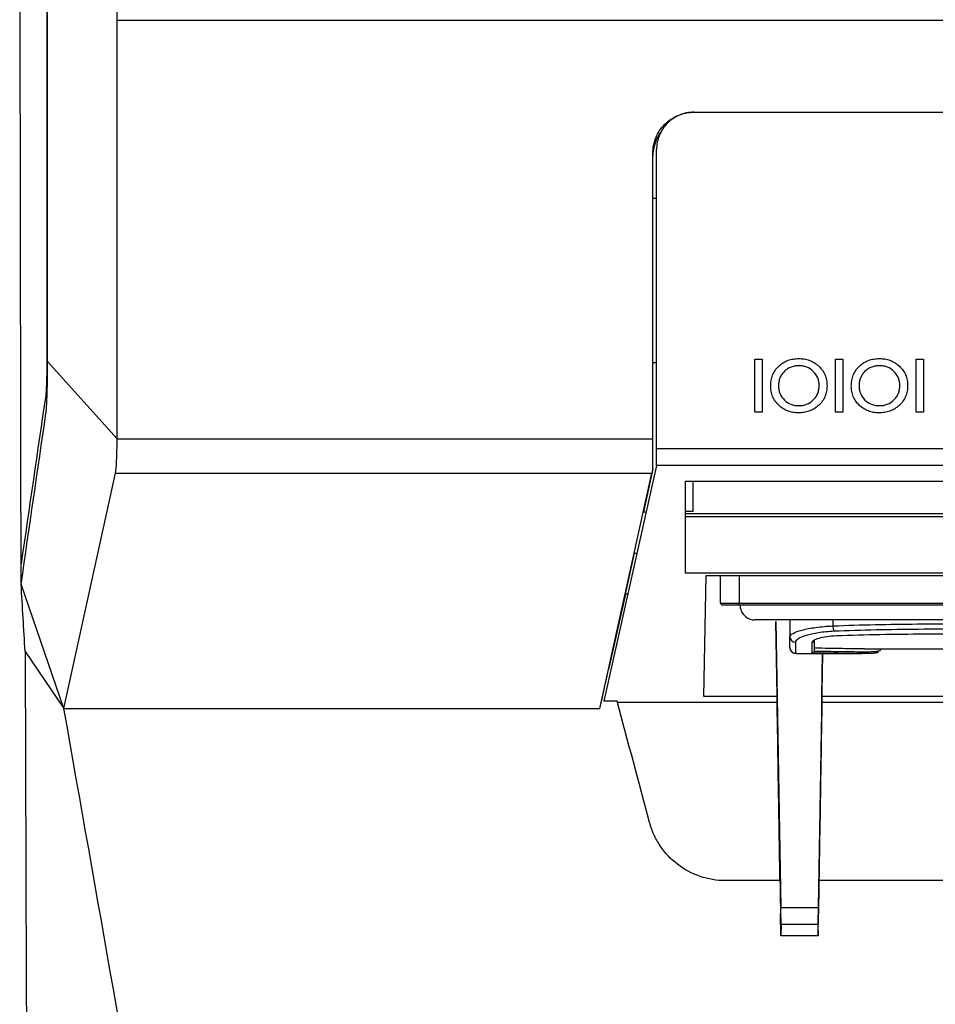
# Model space of a CAD drawing. Header units: millimetres. Extents: x -0.39 to 0.76, y -0.29 to 0.59.
# Tile 26 of 137: x 0.1396 to 0.1886, y 0.072 to 0.1247. Entities that reach past the tile are written whole.
import ezdxf

# ---------------------------------------------------------------- set-up
doc = ezdxf.new("R2010")
doc.units = ezdxf.units.MM

msp = doc.modelspace()

# ---------------------------------------------------------------- linework, layer by layer
at = {"color": 7, "linetype": 'Continuous', "lineweight": 25}
for p, q in [((0.144836, 0.124705), (0.266072, 0.124705)), ((0.175707, 0.119776), (0.218707, 0.119776)), ((0.173507, 0.115168), (0.173707, 0.115168)), ((0.178975, 0.106552), (0.179356, 0.106552)), ((0.183289, 0.106552), (0.18367, 0.106552)), ((0.187603, 0.106552), (0.187984, 0.106552)), ((0.141115, 0.106439), (0.144836, 0.102297)), ((0.173507, 0.106385), (0.173707, 0.106385)), ((0.179356, 0.103726), (0.178975, 0.103726)), ((0.18367, 0.103726), (0.183289, 0.103726)), ((0.187984, 0.103726), (0.187603, 0.103726)), ((0.144836, 0.102297), (0.173507, 0.102297)), ((0.173707, 0.101776), (0.193293, 0.101776)), ((0.173707, 0.10086), (0.173707, 0.101776)), ((0.173707, 0.10086), (0.170884, 0.088247)), ((0.193293, 0.10086), (0.173707, 0.10086)), ((0.14199, 0.087856), (0.144744, 0.100457)), ((0.144744, 0.100457), (0.173458, 0.100457)), ((0.17067, 0.087856), (0.173458, 0.100457)), ((0.173017, 0.098394), (0.173507, 0.100608)), ((0.175256, 0.100022), (0.191556, 0.100022)), ((0.175256, 0.095107), (0.175256, 0.100022)), ((0.175656, 0.100022), (0.175656, 0.09841)), ((0.173011, 0.098394), (0.173155, 0.098394)), ((0.175656, 0.09841), (0.175256, 0.09841)), ((0.175256, 0.098306), (0.191556, 0.098306)), ((0.191556, 0.098122), (0.175256, 0.098122)), ((0.172042, 0.093987), (0.172527, 0.096179)), ((0.17252, 0.096179), (0.172659, 0.096179)), ((0.139698, 0.09452), (0.139696, 0.095602)), ((0.191556, 0.095107), (0.175256, 0.095107)), ((0.176242, 0.088502), (0.176355, 0.094979)), ((0.176355, 0.094979), (0.226856, 0.094979)), ((0.177135, 0.093501), (0.177135, 0.094979)), ((0.14199, 0.087856), (0.139698, 0.09452)), ((0.172042, 0.093987), (0.171139, 0.089952)), ((0.172169, 0.093987), (0.172042, 0.093987)), ((0.177135, 0.093501), (0.178135, 0.093501)), ((0.178135, 0.093401), (0.177235, 0.093401)), ((0.178135, 0.093501), (0.226235, 0.093501)), ((0.178135, 0.093401), (0.178135, 0.093501)), ((0.226235, 0.093401), (0.178135, 0.093401)), ((0.180158, 0.088502), (0.18009, 0.092516)), ((0.18009, 0.092516), (0.180358, 0.077213)), ((0.180842, 0.092601), (0.180842, 0.091707)), ((0.183143, 0.092601), (0.183143, 0.092282)), ((0.180842, 0.091125), (0.180842, 0.091707)), ((0.181142, 0.091413), (0.181142, 0.090825)), ((0.182042, 0.090833), (0.182042, 0.091417)), ((0.18216, 0.091538), (0.182142, 0.091515)), ((0.182142, 0.091515), (0.182142, 0.090937)), ((0.139914, 0.090912), (0.14199, 0.087856)), ((0.182142, 0.090933), (0.182142, 0.090933)), ((0.182591, 0.090804), (0.182353, 0.077213)), ((0.182553, 0.088502), (0.182592, 0.090804)), ((0.183386, 0.090801), (0.184701, 0.090801)), ((0.184829, 0.091051), (0.219538, 0.091051)), ((0.185685, 0.091051), (0.185685, 0.090998)), ((0.171597, 0.088247), (0.170884, 0.088247)), ((0.171608, 0.088204), (0.180158, 0.088204)), ((0.180158, 0.088502), (0.176242, 0.088502)), ((0.180158, 0.088204), (0.180158, 0.088502)), ((0.182553, 0.088204), (0.182553, 0.088502)), ((0.220658, 0.088502), (0.182553, 0.088502)), ((0.182553, 0.088204), (0.218707, 0.088204)), ((0.14199, 0.087856), (0.170668, 0.087856)), ((0.180313, 0.078652), (0.17739, 0.078652)), ((0.205454, 0.078652), (0.182398, 0.078652)), ((0.180358, 0.077213), (0.182353, 0.077213)), ((0.180361, 0.075704), (0.180342, 0.076876)), ((0.18235, 0.075704), (0.18237, 0.076876)), ((0.18037, 0.076304), (0.180361, 0.075704)), ((0.182341, 0.076304), (0.18037, 0.076304)), ((0.182341, 0.076304), (0.18235, 0.075704)), ((0.18235, 0.075704), (0.180361, 0.075704))]:
    msp.add_line(p, q, dxfattribs=at)
at = {"color": 9, "linetype": 'Continuous', "lineweight": 25}
msp.add_line((0.178135, 0.094979), (0.178135, 0.093501), dxfattribs=at)
at = {"color": 7, "linetype": 'Continuous', "lineweight": 25}
for centre, radius, start, end in [((0.175707, 0.117416), 0.0021999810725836, 142.315374, 179.999984), ((0.177235, 0.093501), 0.0001, 180, 270), ((0.178974, 0.093401), 0.0007999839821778, 179.998853, 269.998853), ((0.18397, 0.092272), 0.0008269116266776, 179.263052, 199.663362), ((0.181139, 0.09171), 0.0002971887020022, 180.555255, 270.544696), ((0.182043, 0.091516), 9.90570803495e-05, 269.451871, 359.441177), ((0.181142, 0.091125), 0.0002998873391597, 180.021545, 270.021529)]:
    msp.add_arc(centre, radius, start, end, dxfattribs=at)
for centre, major_axis, start_param, end_param in [((0.180357, 0.077095), (-1.343284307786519e-05, 0.0007999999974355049), 3.28930353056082, 4.860099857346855), ((0.182355, 0.077095), (1.34328464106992e-05, 0.000799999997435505), 1.423085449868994, 2.993881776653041)]:
    msp.add_ellipse(centre, major_axis=major_axis, ratio=0.004769, start_param=start_param, end_param=end_param, dxfattribs=at)
for points, knots in [([(0.1396962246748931, 0.0956015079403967), (0.1396948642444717, 0.0962977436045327), (0.1396921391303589, 0.0976923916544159), (0.139688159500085, 0.0997892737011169), (0.1396842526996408, 0.1018938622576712), (0.1396804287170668, 0.1040062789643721), (0.1396766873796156, 0.1061264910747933), (0.1396730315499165, 0.1082545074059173), (0.1396694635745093, 0.1103903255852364), (0.1396659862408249, 0.1125339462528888), (0.1396626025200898, 0.1146853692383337), (0.139659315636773, 0.1168445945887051), (0.1396561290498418, 0.1190116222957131), (0.1396530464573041, 0.1211864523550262), (0.1396500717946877, 0.123369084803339), (0.1396472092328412, 0.1255595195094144), (0.1396444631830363, 0.1277577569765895), (0.1396410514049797, 0.1306250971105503), (0.1396371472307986, 0.1341701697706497), (0.1396330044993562, 0.1384016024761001), (0.1396293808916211, 0.1426657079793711), (0.1396263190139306, 0.1469624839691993), (0.1396238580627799, 0.1512919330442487), (0.1396220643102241, 0.1556540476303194), (0.1396209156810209, 0.1600488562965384), (0.1396207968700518, 0.1629894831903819), (0.1396207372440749, 0.1644652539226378)], [0, 0, 0, 0, 0.030505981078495, 0.0611073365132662, 0.0918047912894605, 0.1225990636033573, 0.1534908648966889, 0.1844808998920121, 0.2155698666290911, 0.2467584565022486, 0.2780473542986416, 0.3094372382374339, 0.3409287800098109, 0.3725226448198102, 0.4042194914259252, 0.4360199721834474, 0.467924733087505, 0.4999344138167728, 0.5608363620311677, 0.6221891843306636, 0.6839970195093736, 0.7462639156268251, 0.808993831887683, 0.8721906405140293, 0.9358581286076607, 1, 1, 1, 1]), ([(0.1411149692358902, 0.1247244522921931), (0.1411150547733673, 0.1254649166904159), (0.1411152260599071, 0.12694767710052), (0.1411154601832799, 0.1291745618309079), (0.1411156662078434, 0.1314069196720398), (0.1411158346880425, 0.1336447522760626), (0.141115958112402, 0.1358880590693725), (0.1411160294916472, 0.138136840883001), (0.1411160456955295, 0.1409518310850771), (0.1411159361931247, 0.1443249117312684), (0.1411155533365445, 0.1482477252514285), (0.1411149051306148, 0.1521518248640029), (0.1411141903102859, 0.1547475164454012), (0.141113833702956, 0.1560424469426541)], [0, 0, 0, 0, 0.0708959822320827, 0.1419673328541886, 0.2132152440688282, 0.2846408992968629, 0.3562454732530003, 0.428030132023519, 0.4999960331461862, 0.6258482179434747, 0.7511287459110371, 0.8758438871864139, 1, 1, 1, 1]), ([(0.1410664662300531, 0.1440831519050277), (0.1410666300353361, 0.1432768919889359), (0.1410669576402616, 0.1416643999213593), (0.1410673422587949, 0.139245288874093), (0.1410676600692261, 0.1368259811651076), (0.1410679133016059, 0.1344064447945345), (0.1410681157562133, 0.1319866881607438), (0.1410682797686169, 0.1295667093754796), (0.1410684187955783, 0.1271465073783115), (0.141068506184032, 0.1255329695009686), (0.1410685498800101, 0.124726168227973)], [0, 0, 0, 0, 0.1249983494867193, 0.2499923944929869, 0.3749845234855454, 0.4999771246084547, 0.6249725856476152, 0.7499732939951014, 0.8749816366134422, 1, 1, 1, 1]), ([(0.1410685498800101, 0.124726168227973), (0.1410685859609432, 0.1239655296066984), (0.1410686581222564, 0.1224442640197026), (0.1410687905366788, 0.1201624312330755), (0.1410689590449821, 0.1178806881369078), (0.1410691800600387, 0.11559903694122), (0.14106946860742, 0.113317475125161), (0.1410698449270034, 0.1110360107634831), (0.1410703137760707, 0.1087546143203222), (0.1410707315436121, 0.1072338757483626), (0.1410709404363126, 0.1064734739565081)], [0, 0, 0, 0, 0.1249920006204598, 0.2499820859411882, 0.3749723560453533, 0.4999649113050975, 0.6249618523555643, 0.7499652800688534, 0.8749772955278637, 1, 1, 1, 1]), ([(0.1411143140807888, 0.1064387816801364), (0.1411142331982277, 0.1072005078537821), (0.1411140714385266, 0.1087239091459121), (0.141113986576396, 0.111009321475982), (0.1411139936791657, 0.1132948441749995), (0.1411140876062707, 0.1155805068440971), (0.1411142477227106, 0.1178663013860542), (0.1411144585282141, 0.1201522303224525), (0.1411147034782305, 0.1224382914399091), (0.141114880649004, 0.1239623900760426), (0.1411149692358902, 0.1247244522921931)], [0, 0, 0, 0, 0.1250146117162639, 0.250020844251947, 0.3750208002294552, 0.5000165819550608, 0.625010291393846, 0.7500040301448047, 0.8749998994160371, 1, 1, 1, 1]), ([(0.1735072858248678, 0.1175763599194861), (0.1735080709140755, 0.1176220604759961), (0.1735096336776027, 0.1177130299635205), (0.1735224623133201, 0.1178485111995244), (0.1735429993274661, 0.1179821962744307), (0.1735719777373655, 0.1181140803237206), (0.1736091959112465, 0.1182441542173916), (0.1736547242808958, 0.1183724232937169), (0.1737484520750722, 0.1185929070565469), (0.1739232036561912, 0.1188910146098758), (0.1742190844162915, 0.119215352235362), (0.1745630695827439, 0.1194717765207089), (0.17489408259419, 0.1196300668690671), (0.1751925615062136, 0.119720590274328), (0.1754481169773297, 0.1197678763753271), (0.1756206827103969, 0.1197735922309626), (0.1757072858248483, 0.1197764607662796)], [0, 0, 0, 0, 0.0397034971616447, 0.0790320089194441, 0.1181352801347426, 0.1571656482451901, 0.196276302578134, 0.2356194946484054, 0.2753448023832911, 0.4043814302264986, 0.5335221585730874, 0.6542098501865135, 0.7750200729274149, 0.8501604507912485, 0.924802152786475, 1, 1, 1, 1]), ([(0.1757072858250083, 0.1197764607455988), (0.1755752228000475, 0.1197764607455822), (0.1754453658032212, 0.1197635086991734), (0.1751898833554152, 0.1197127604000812), (0.1750629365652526, 0.1196743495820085), (0.1748208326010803, 0.1195740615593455), (0.1747060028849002, 0.1195126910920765), (0.1744886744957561, 0.1193677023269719), (0.1743857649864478, 0.1192833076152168), (0.1741090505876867, 0.119006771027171), (0.1739600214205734, 0.1187838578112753), (0.1737603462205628, 0.118302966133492), (0.1737072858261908, 0.1180405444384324), (0.1737072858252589, 0.1177764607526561)], [0, 0, 0, 0, 0.1249999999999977, 0.1249999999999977, 0.2499999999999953, 0.2499999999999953, 0.374999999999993, 0.374999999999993, 0.4999999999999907, 0.4999999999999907, 0.7499999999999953, 0.7499999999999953, 1, 1, 1, 1]), ([(0.1410709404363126, 0.1064734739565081), (0.1410709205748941, 0.1064305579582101), (0.1410708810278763, 0.106345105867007), (0.1410703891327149, 0.1062181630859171), (0.1410695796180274, 0.1060931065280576), (0.1410684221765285, 0.1059699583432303), (0.1410662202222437, 0.1057914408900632), (0.1410621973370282, 0.10556406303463), (0.1410553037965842, 0.1053054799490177), (0.1410467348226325, 0.105076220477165), (0.1410377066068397, 0.1049031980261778), (0.1410289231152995, 0.1047770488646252), (0.1410207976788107, 0.1046858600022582), (0.1410150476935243, 0.1046425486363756), (0.1410121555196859, 0.104620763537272)], [0, 0, 0, 0, 0.0512623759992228, 0.1020709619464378, 0.1526255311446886, 0.2031288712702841, 0.253784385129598, 0.3767359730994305, 0.4996823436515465, 0.6224860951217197, 0.7457413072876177, 0.8301072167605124, 0.9145459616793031, 1, 1, 1, 1]), ([(0.1798144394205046, 0.1051259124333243), (0.1798165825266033, 0.1052240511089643), (0.1798220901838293, 0.1053216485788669), (0.1798562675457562, 0.1055131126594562), (0.1798817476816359, 0.1056086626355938), (0.1799550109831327, 0.105790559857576), (0.1800008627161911, 0.1058759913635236), (0.1801102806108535, 0.1060362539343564), (0.1801747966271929, 0.1061118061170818), (0.1803154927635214, 0.1062478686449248), (0.1803914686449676, 0.1063089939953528), (0.1805572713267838, 0.106414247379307), (0.1806460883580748, 0.1064582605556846), (0.1808288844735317, 0.1065260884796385), (0.1809241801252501, 0.106550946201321), (0.1811185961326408, 0.1065831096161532), (0.1812168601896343, 0.1065874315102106), (0.1813153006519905, 0.1065897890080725)], [0, 0, 0, 0, 0.125, 0.125, 0.25, 0.25, 0.375, 0.375, 0.5, 0.5, 0.625, 0.625, 0.75, 0.75, 0.875, 0.875, 1, 1, 1, 1]), ([(0.1813153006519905, 0.1065897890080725), (0.1814135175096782, 0.1065874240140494), (0.1815114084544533, 0.1065830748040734), (0.1817034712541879, 0.1065517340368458), (0.1817983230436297, 0.1065274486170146), (0.1819838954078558, 0.1064596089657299), (0.1820716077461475, 0.1064167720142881), (0.182237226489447, 0.1063138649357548), (0.1823153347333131, 0.1062521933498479), (0.1824583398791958, 0.1061181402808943), (0.1825228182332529, 0.1060449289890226), (0.1826360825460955, 0.1058846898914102), (0.1826847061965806, 0.1057979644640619), (0.1827592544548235, 0.105618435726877), (0.1827865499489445, 0.1055249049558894), (0.1828229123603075, 0.1053309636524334), (0.1828282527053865, 0.1052326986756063), (0.1828304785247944, 0.1051342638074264)], [0, 0, 0, 0, 0.125, 0.125, 0.25, 0.25, 0.375, 0.375, 0.5, 0.5, 0.625, 0.625, 0.75, 0.75, 0.875, 0.875, 1, 1, 1, 1]), ([(0.1841285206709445, 0.1051259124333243), (0.1841306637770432, 0.1052240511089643), (0.1841361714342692, 0.1053216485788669), (0.1841703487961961, 0.1055131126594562), (0.1841958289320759, 0.1056086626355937), (0.1842690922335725, 0.105790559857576), (0.1843149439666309, 0.1058759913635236), (0.1844243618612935, 0.1060362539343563), (0.1844888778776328, 0.1061118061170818), (0.1846295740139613, 0.1062478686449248), (0.1847055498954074, 0.1063089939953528), (0.1848713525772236, 0.1064142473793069), (0.1849601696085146, 0.1064582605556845), (0.1851429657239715, 0.1065260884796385), (0.1852382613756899, 0.1065509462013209), (0.1854326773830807, 0.1065831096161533), (0.1855309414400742, 0.1065874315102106), (0.1856293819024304, 0.1065897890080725)], [0, 0, 0, 0, 0.125, 0.125, 0.25, 0.25, 0.375, 0.375, 0.5, 0.5, 0.625, 0.625, 0.75, 0.75, 0.875, 0.875, 1, 1, 1, 1]), ([(0.1856293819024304, 0.1065897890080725), (0.1857275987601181, 0.1065874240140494), (0.1858254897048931, 0.1065830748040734), (0.1860175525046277, 0.1065517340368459), (0.1861124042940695, 0.1065274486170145), (0.1862979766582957, 0.10645960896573), (0.1863856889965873, 0.1064167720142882), (0.1865513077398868, 0.1063138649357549), (0.1866294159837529, 0.106252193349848), (0.1867724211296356, 0.1061181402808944), (0.1868368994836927, 0.1060449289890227), (0.1869501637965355, 0.1058846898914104), (0.1869987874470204, 0.105797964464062), (0.1870733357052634, 0.1056184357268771), (0.1871006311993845, 0.1055249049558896), (0.1871369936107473, 0.1053309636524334), (0.1871423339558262, 0.1052326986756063), (0.1871445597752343, 0.1051342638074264)], [0, 0, 0, 0, 0.125, 0.125, 0.25, 0.25, 0.375, 0.375, 0.5, 0.5, 0.625, 0.625, 0.75, 0.75, 0.875, 0.875, 1, 1, 1, 1]), ([(0.1410261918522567, 0.1036597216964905), (0.1410283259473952, 0.1036750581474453), (0.141032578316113, 0.1037056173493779), (0.1410387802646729, 0.1037611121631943), (0.141044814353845, 0.1038234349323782), (0.1410506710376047, 0.1038932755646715), (0.1410563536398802, 0.1039704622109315), (0.1410655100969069, 0.104110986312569), (0.1410774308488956, 0.1043409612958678), (0.1410904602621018, 0.1046918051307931), (0.1411010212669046, 0.105086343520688), (0.1411078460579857, 0.1054683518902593), (0.1411118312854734, 0.105817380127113), (0.1411139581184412, 0.1061252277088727), (0.1411141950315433, 0.1063339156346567), (0.1411143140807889, 0.1064387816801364)], [0, 0, 0, 0, 0.0420753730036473, 0.0838388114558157, 0.1254039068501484, 0.1668858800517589, 0.2084006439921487, 0.2500638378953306, 0.3748736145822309, 0.5008594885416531, 0.6262288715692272, 0.750761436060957, 0.8336224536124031, 0.9163949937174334, 1, 1, 1, 1]), ([(0.18133021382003, 0.1062080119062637), (0.1812582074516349, 0.1062064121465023), (0.1811866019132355, 0.1062027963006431), (0.1810464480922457, 0.1061801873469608), (0.1809775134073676, 0.1061631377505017), (0.180842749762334, 0.1061134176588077), (0.180776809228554, 0.1060816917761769), (0.1806560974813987, 0.1060047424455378), (0.1805996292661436, 0.1059600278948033), (0.1804956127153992, 0.1058593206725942), (0.1804493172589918, 0.1058046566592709), (0.1803692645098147, 0.1056858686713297), (0.1803347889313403, 0.1056211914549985), (0.1802829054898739, 0.1054876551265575), (0.1802642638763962, 0.1054186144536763), (0.1802394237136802, 0.1052766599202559), (0.180236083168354, 0.1052041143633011), (0.1802343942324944, 0.1051318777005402)], [0, 0, 0, 0, 0.125, 0.125, 0.25, 0.25, 0.375, 0.375, 0.5, 0.5, 0.625, 0.625, 0.75, 0.75, 0.875, 0.875, 1, 1, 1, 1]), ([(0.1824105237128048, 0.1051479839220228), (0.1824089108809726, 0.1052186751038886), (0.182404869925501, 0.1052889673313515), (0.1823789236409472, 0.1054266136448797), (0.1823595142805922, 0.1054953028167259), (0.1822785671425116, 0.1056906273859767), (0.1821960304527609, 0.1058069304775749), (0.1819938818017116, 0.1060028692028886), (0.1818737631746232, 0.1060830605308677), (0.1816788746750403, 0.1061593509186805), (0.1816111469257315, 0.1061780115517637), (0.1814715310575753, 0.1062026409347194), (0.1814009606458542, 0.106206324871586), (0.18133021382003, 0.1062080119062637)], [0, 0, 0, 0, 0.1249999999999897, 0.1249999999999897, 0.2499999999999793, 0.2499999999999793, 0.499999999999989, 0.499999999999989, 0.7499999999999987, 0.7499999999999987, 0.8749999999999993, 0.8749999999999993, 1, 1, 1, 1]), ([(0.18564429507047, 0.1062080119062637), (0.1855722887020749, 0.1062064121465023), (0.1855006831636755, 0.1062027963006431), (0.1853605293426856, 0.1061801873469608), (0.1852915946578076, 0.1061631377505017), (0.1851568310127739, 0.1061134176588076), (0.1850908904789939, 0.1060816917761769), (0.1849701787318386, 0.1060047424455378), (0.1849137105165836, 0.1059600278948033), (0.1848096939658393, 0.1058593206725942), (0.1847633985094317, 0.105804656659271), (0.1846833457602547, 0.1056858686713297), (0.1846488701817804, 0.1056211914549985), (0.1845969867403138, 0.1054876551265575), (0.1845783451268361, 0.1054186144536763), (0.1845535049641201, 0.1052766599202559), (0.1845501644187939, 0.1052041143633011), (0.1845484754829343, 0.1051318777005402)], [0, 0, 0, 0, 0.125, 0.125, 0.25, 0.25, 0.375, 0.375, 0.5, 0.5, 0.625, 0.625, 0.75, 0.75, 0.875, 0.875, 1, 1, 1, 1]), ([(0.1867246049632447, 0.1051479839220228), (0.1867229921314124, 0.1052186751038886), (0.186718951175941, 0.1052889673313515), (0.1866930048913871, 0.1054266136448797), (0.1866735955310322, 0.1054953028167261), (0.1865926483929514, 0.1056906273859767), (0.1865101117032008, 0.1058069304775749), (0.1863079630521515, 0.1060028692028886), (0.1861878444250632, 0.1060830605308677), (0.1859929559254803, 0.1061593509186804), (0.1859252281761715, 0.1061780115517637), (0.1857856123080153, 0.1062026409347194), (0.1857150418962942, 0.106206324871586), (0.18564429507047, 0.1062080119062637)], [0, 0, 0, 0, 0.1250000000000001, 0.1250000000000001, 0.2500000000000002, 0.2500000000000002, 0.4999999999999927, 0.4999999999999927, 0.7499999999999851, 0.7499999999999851, 0.8749999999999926, 0.8749999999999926, 1, 1, 1, 1]), ([(0.1812932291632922, 0.1036882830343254), (0.1811968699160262, 0.1036906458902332), (0.181100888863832, 0.1036952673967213), (0.1809126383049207, 0.1037266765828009), (0.1808196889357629, 0.1037508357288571), (0.1806379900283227, 0.1038183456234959), (0.1805520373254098, 0.1038605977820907), (0.1803906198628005, 0.1039633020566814), (0.1803142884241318, 0.1040241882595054), (0.1801751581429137, 0.1041567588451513), (0.180112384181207, 0.1042289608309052), (0.180002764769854, 0.1043872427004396), (0.1799558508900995, 0.1044728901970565), (0.1798834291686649, 0.1046497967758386), (0.1798569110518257, 0.1047421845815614), (0.1798216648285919, 0.1049327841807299), (0.1798168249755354, 0.1050292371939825), (0.1798144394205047, 0.1051259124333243)], [0, 0, 0, 0, 0.125, 0.125, 0.25, 0.25, 0.375, 0.375, 0.5, 0.5, 0.625, 0.625, 0.75, 0.75, 0.875, 0.875, 1, 1, 1, 1]), ([(0.1802343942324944, 0.1051318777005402), (0.1802360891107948, 0.1050610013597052), (0.1802396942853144, 0.1049904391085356), (0.1802644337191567, 0.1048521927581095), (0.180283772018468, 0.1047834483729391), (0.1803634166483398, 0.1045862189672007), (0.1804446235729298, 0.1044689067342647), (0.1806479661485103, 0.1042716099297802), (0.180769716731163, 0.1041928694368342), (0.1809668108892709, 0.1041171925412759), (0.1810353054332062, 0.1040993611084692), (0.1811760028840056, 0.1040755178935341), (0.18124704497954, 0.1040716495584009), (0.1813182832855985, 0.1040700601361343)], [0, 0, 0, 0, 0.1250000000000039, 0.1250000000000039, 0.2500000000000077, 0.2500000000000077, 0.5000000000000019, 0.5000000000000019, 0.7499999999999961, 0.7499999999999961, 0.8749999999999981, 0.8749999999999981, 1, 1, 1, 1]), ([(0.1828304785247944, 0.1051342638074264), (0.1828283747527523, 0.1050354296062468), (0.182822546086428, 0.1049372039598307), (0.1827859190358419, 0.1047448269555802), (0.1827582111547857, 0.1046487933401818), (0.1826810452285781, 0.1044676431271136), (0.1826324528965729, 0.1043830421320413), (0.1825178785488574, 0.1042242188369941), (0.1824507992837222, 0.1041498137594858), (0.1823053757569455, 0.1040173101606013), (0.1822271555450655, 0.1039576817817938), (0.1820568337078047, 0.1038551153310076), (0.1819676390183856, 0.1038142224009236), (0.1817827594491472, 0.1037492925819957), (0.1816861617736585, 0.1037255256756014), (0.1814908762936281, 0.1036949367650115), (0.1813921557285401, 0.1036905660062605), (0.1812932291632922, 0.1036882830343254)], [0, 0, 0, 0, 0.125, 0.125, 0.25, 0.25, 0.375, 0.375, 0.5, 0.5, 0.625, 0.625, 0.75, 0.75, 0.875, 0.875, 1, 1, 1, 1]), ([(0.1813182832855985, 0.1040700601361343), (0.1813900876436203, 0.1040717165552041), (0.1814615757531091, 0.1040752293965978), (0.1816016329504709, 0.1040993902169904), (0.1816707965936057, 0.104118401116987), (0.1818727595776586, 0.1041961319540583), (0.1819913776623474, 0.1042753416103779), (0.1821460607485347, 0.1044258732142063), (0.1821920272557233, 0.1044803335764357), (0.1822720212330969, 0.1045983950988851), (0.1823068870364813, 0.1046623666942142), (0.1823601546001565, 0.104794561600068), (0.1823790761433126, 0.1048630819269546), (0.1824049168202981, 0.1050038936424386), (0.1824089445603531, 0.1050761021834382), (0.1824105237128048, 0.1051479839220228)], [0, 0, 0, 0, 0.1249999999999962, 0.1249999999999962, 0.2499999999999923, 0.2499999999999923, 0.5000000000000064, 0.5000000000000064, 0.6250000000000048, 0.6250000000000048, 0.7500000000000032, 0.7500000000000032, 0.8750000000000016, 0.8750000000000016, 1, 1, 1, 1]), ([(0.1856073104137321, 0.1036882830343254), (0.185510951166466, 0.1036906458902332), (0.1854149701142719, 0.1036952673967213), (0.1852267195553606, 0.1037266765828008), (0.1851337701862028, 0.1037508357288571), (0.1849520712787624, 0.1038183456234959), (0.1848661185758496, 0.1038605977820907), (0.1847047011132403, 0.1039633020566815), (0.1846283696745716, 0.1040241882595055), (0.1844892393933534, 0.1041567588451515), (0.1844264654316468, 0.1042289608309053), (0.1843168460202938, 0.1043872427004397), (0.1842699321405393, 0.1044728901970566), (0.1841975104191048, 0.1046497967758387), (0.1841709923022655, 0.1047421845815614), (0.1841357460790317, 0.1049327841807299), (0.1841309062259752, 0.1050292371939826), (0.1841285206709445, 0.1051259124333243)], [0, 0, 0, 0, 0.125, 0.125, 0.25, 0.25, 0.375, 0.375, 0.5, 0.5, 0.625, 0.625, 0.75, 0.75, 0.875, 0.875, 1, 1, 1, 1]), ([(0.1845484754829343, 0.1051318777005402), (0.1845501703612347, 0.1050610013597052), (0.1845537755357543, 0.1049904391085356), (0.1845785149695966, 0.1048521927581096), (0.1845978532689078, 0.1047834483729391), (0.1846774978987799, 0.1045862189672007), (0.1847587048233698, 0.1044689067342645), (0.1849620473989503, 0.1042716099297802), (0.185083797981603, 0.1041928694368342), (0.1852808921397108, 0.1041171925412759), (0.185349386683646, 0.1040993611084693), (0.1854900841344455, 0.1040755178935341), (0.1855611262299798, 0.1040716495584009), (0.1856323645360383, 0.1040700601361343)], [0, 0, 0, 0, 0.125000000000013, 0.125000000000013, 0.2500000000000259, 0.2500000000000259, 0.50000000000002, 0.50000000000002, 0.7500000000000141, 0.7500000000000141, 0.8750000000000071, 0.8750000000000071, 1, 1, 1, 1]), ([(0.1871445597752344, 0.1051342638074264), (0.1871424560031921, 0.1050354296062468), (0.187136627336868, 0.1049372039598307), (0.187100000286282, 0.1047448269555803), (0.1870722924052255, 0.1046487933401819), (0.1869951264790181, 0.1044676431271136), (0.1869465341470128, 0.1043830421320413), (0.1868319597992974, 0.1042242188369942), (0.1867648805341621, 0.1041498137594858), (0.1866194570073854, 0.1040173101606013), (0.1865412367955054, 0.1039576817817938), (0.1863709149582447, 0.1038551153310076), (0.1862817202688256, 0.1038142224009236), (0.1860968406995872, 0.1037492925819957), (0.1860002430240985, 0.1037255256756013), (0.1858049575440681, 0.1036949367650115), (0.18570623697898, 0.1036905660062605), (0.1856073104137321, 0.1036882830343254)], [0, 0, 0, 0, 0.125, 0.125, 0.25, 0.25, 0.375, 0.375, 0.5, 0.5, 0.625, 0.625, 0.75, 0.75, 0.875, 0.875, 1, 1, 1, 1]), ([(0.1856323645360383, 0.1040700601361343), (0.1857041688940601, 0.1040717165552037), (0.1857756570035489, 0.1040752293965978), (0.1859157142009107, 0.1040993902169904), (0.1859848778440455, 0.104118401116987), (0.1861868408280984, 0.1041961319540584), (0.1863054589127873, 0.104275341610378), (0.1864601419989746, 0.1044258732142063), (0.1865061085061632, 0.1044803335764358), (0.1865861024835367, 0.1045983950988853), (0.1866209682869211, 0.1046623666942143), (0.1866742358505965, 0.1047945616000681), (0.1866931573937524, 0.1048630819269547), (0.1867189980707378, 0.1050038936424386), (0.186723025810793, 0.1050761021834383), (0.1867246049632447, 0.1051479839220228)], [0, 0, 0, 0, 0.1249999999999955, 0.1249999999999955, 0.2499999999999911, 0.2499999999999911, 0.4999999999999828, 0.4999999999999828, 0.6249999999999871, 0.6249999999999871, 0.7499999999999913, 0.7499999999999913, 0.8749999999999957, 0.8749999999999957, 1, 1, 1, 1]), ([(0.1447442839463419, 0.1004571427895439), (0.1447694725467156, 0.1005723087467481), (0.1447925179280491, 0.1008138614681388), (0.1448249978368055, 0.101467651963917), (0.1448344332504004, 0.1018798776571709), (0.1448356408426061, 0.1022965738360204)], [0, 0, 0, 0, 0.5, 0.5, 1, 1, 1, 1]), ([(0.1735072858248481, 0.100677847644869), (0.1735072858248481, 0.1008488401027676), (0.1735072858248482, 0.1010885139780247), (0.1735072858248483, 0.1016501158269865), (0.1735072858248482, 0.1019715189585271), (0.1735072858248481, 0.1022965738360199)], [0, 0, 0, 0, 0.5, 0.5, 1, 1, 1, 1]), ([(0.1735072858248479, 0.1006778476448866), (0.1735021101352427, 0.1006545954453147), (0.1734917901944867, 0.1006082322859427), (0.1734786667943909, 0.1005491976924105), (0.1734672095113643, 0.1004975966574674), (0.1734612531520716, 0.1004707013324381), (0.173458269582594, 0.1004572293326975)], [0, 0, 0, 0, 0.2510743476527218, 0.5006236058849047, 0.7498599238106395, 0.9999999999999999, 0.9999999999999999, 0.9999999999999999, 0.9999999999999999]), ([(0.2015733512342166, 0.0926012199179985), (0.1984376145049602, 0.0926012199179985), (0.1953019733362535, 0.0926012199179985), (0.1905987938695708, 0.0926012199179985), (0.1890308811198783, 0.0926012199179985), (0.1866813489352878, 0.0926012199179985), (0.1858985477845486, 0.0926012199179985), (0.1843347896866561, 0.0926012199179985), (0.1835538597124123, 0.0926012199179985), (0.1823960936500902, 0.0926012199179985), (0.1820144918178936, 0.0926012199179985), (0.1814548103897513, 0.0926012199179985), (0.1812704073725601, 0.0926012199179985), (0.1809081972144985, 0.0926012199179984), (0.1807307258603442, 0.0926012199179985), (0.180480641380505, 0.0926012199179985), (0.1803995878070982, 0.0926012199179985), (0.1802446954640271, 0.0926012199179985), (0.1801707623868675, 0.0926012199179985), (0.179972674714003, 0.0926012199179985), (0.1798691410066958, 0.0926012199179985), (0.1797047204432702, 0.0926012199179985), (0.1796430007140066, 0.0926012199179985), (0.1795388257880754, 0.0926012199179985), (0.1794968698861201, 0.0926012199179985), (0.1793883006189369, 0.0926012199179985), (0.1793390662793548, 0.0926012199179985), (0.1792593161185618, 0.0926012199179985), (0.1792294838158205, 0.0926012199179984), (0.1791551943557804, 0.0926012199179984), (0.1791255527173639, 0.0926012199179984), (0.1790559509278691, 0.0926012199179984), (0.1790358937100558, 0.0926012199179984), (0.179000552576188, 0.0926012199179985), (0.1789874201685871, 0.0926012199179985), (0.1789735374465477, 0.0926012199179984)], [0, 0, 0, 0, 0.2499999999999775, 0.2499999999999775, 0.3749999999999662, 0.3749999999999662, 0.4374999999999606, 0.4374999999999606, 0.499999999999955, 0.499999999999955, 0.5312499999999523, 0.5312499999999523, 0.5468749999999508, 0.5468749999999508, 0.5624999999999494, 0.5624999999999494, 0.5703124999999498, 0.5703124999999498, 0.5781249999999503, 0.5781249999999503, 0.5937499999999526, 0.5937499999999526, 0.6093749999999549, 0.6093749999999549, 0.6249999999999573, 0.6249999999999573, 0.6562499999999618, 0.6562499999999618, 0.6874999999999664, 0.6874999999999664, 0.749999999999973, 0.749999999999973, 0.8749999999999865, 0.8749999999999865, 1, 1, 1, 1]), ([(0.180842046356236, 0.0917074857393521), (0.180842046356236, 0.0917646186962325), (0.180898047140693, 0.0918242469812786), (0.1811202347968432, 0.0919463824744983), (0.1812811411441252, 0.0920058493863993), (0.1816994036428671, 0.0921164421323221), (0.1819477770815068, 0.0921650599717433), (0.1825147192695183, 0.0922423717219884), (0.1828185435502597, 0.0922692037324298), (0.1831434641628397, 0.0922823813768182)], [0, 0, 0, 0, 0.25, 0.25, 0.5, 0.5, 0.75, 0.75, 1, 1, 1, 1]), ([(0.1831434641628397, 0.0922823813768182), (0.1838929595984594, 0.0923158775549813), (0.1846472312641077, 0.092336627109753), (0.1861592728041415, 0.0923678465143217), (0.1869174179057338, 0.0923781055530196), (0.1891915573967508, 0.0924018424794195), (0.1907081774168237, 0.0924085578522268), (0.1952581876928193, 0.0924259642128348), (0.1982920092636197, 0.0924303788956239), (0.201325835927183, 0.092431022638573)], [0, 0, 0, 0, 0.1249999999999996, 0.1249999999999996, 0.2499999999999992, 0.2499999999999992, 0.5000000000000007, 0.5000000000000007, 1, 1, 1, 1]), ([(0.1831916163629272, 0.0919934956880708), (0.1828998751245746, 0.0919800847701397), (0.1826278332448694, 0.091952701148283), (0.1821212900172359, 0.0918740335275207), (0.1819005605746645, 0.0918247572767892), (0.1815295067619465, 0.091713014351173), (0.1813874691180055, 0.09165317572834), (0.1811913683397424, 0.091530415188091), (0.1811420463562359, 0.0914705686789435), (0.1811420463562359, 0.0914131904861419)], [0, 0, 0, 0, 0.25, 0.25, 0.5, 0.5, 0.75, 0.75, 1, 1, 1, 1]), ([(0.1820420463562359, 0.091417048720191), (0.182042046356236, 0.0914535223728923), (0.1820730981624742, 0.0914905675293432), (0.1821962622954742, 0.0915653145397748), (0.1822849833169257, 0.0916009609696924), (0.1825193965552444, 0.0916670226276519), (0.182658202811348, 0.0916955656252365), (0.1829798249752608, 0.0917411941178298), (0.1831524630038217, 0.0917568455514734), (0.1833373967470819, 0.0917644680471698)], [0, 0, 0, 0, 0.25, 0.25, 0.5, 0.5, 0.75, 0.75, 1, 1, 1, 1]), ([(0.2013931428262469, 0.092143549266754), (0.1983561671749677, 0.0921429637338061), (0.1953193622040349, 0.0921385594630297), (0.1907646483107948, 0.0921211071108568), (0.1892464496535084, 0.0921144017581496), (0.1869697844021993, 0.0920906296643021), (0.1862107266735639, 0.0920803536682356), (0.1846969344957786, 0.0920488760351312), (0.1839417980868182, 0.0920279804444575), (0.1831916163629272, 0.0919934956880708)], [0, 0, 0, 0, 0.5000000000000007, 0.5000000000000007, 0.7500000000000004, 0.7500000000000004, 0.8750000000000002, 0.8750000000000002, 1, 1, 1, 1]), ([(0.1833373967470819, 0.0917644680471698), (0.1841147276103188, 0.0917965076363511), (0.1848967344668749, 0.0918149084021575), (0.1864636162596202, 0.0918426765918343), (0.1872486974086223, 0.0918515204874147), (0.189605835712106, 0.0918720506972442), (0.1911779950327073, 0.0918777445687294), (0.195894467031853, 0.0918929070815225), (0.1990389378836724, 0.0918964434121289), (0.2021834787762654, 0.0918962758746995)], [0, 0, 0, 0, 0.1250000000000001, 0.1250000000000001, 0.2500000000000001, 0.2500000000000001, 0.5000000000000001, 0.5000000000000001, 1, 1, 1, 1]), ([(0.1808465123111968, 0.0911075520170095), (0.1808459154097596, 0.0910977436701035), (0.1808432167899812, 0.0910533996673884), (0.1808731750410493, 0.0909839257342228), (0.1809232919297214, 0.0909143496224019), (0.1809793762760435, 0.0908696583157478), (0.181031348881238, 0.090843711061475), (0.1810731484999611, 0.0908306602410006), (0.1811081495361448, 0.0908234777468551), (0.181162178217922, 0.0908167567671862), (0.1812157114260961, 0.0908131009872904), (0.1812972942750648, 0.0908114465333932), (0.1813209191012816, 0.0908109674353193)], [0, 0, 0, 0, 0.0348477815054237, 0.1575484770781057, 0.2566198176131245, 0.3412074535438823, 0.4135465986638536, 0.4733258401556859, 0.5314929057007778, 0.6216207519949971, 0.8904286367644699, 1, 1, 1, 1]), ([(0.1813209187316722, 0.0908105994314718), (0.1813266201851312, 0.0908104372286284), (0.1813454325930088, 0.0908099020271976), (0.1813808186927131, 0.0908091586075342), (0.1814265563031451, 0.0908083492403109), (0.1814752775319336, 0.0908076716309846), (0.181527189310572, 0.0908071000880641), (0.1815812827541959, 0.0908066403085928), (0.1816555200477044, 0.090806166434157), (0.1817328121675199, 0.0908058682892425), (0.1817920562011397, 0.0908057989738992), (0.1818120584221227, 0.09080577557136)], [0, 0, 0, 0, 0.0469610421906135, 0.15495176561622, 0.2588310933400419, 0.3634339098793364, 0.4703278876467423, 0.5780176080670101, 0.6816598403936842, 0.8925206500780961, 1, 1, 1, 1]), ([(0.1818120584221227, 0.09080577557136), (0.1819936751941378, 0.0908054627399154), (0.1823413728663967, 0.0908048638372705), (0.1828344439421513, 0.0908028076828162), (0.1831825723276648, 0.0908010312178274), (0.1833516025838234, 0.0908014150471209), (0.1833858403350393, 0.0908014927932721)], [0, 0, 0, 0, 0.3231172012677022, 0.618594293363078, 0.9227447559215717, 1, 1, 1, 1]), ([(0.1821419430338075, 0.0909325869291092), (0.1821415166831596, 0.0909232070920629), (0.182139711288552, 0.0909137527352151), (0.1821368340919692, 0.0909050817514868), (0.182133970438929, 0.0908964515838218), (0.1821299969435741, 0.090888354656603), (0.1821253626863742, 0.0908811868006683), (0.1821189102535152, 0.0908712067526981), (0.1821110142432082, 0.0908627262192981), (0.1821025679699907, 0.0908559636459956), (0.1820914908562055, 0.0908470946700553), (0.1820791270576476, 0.0908408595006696), (0.1820666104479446, 0.0908371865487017), (0.1820590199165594, 0.09083495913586), (0.1820512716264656, 0.0908336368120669), (0.1820435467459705, 0.090833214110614), (0.182043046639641, 0.0908331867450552), (0.1820425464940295, 0.0908331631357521), (0.1820420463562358, 0.0908331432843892)], [0, 0, 0, 0, 2.8168959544e-05, 2.8168959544e-05, 2.8168959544e-05, 5.61089043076e-05, 5.61089043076e-05, 5.61089043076e-05, 9.51692460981e-05, 9.51692460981e-05, 9.51692460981e-05, 0.000146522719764, 0.000146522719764, 0.000146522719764, 0.0001773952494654, 0.0001773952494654, 0.0001773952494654, 0.0001794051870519, 0.0001794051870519, 0.0001794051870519, 0.0001794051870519]), ([(0.1855847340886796, 0.0908979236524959), (0.1855847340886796, 0.0908790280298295), (0.1855626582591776, 0.0908631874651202), (0.1854758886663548, 0.0908371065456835), (0.1854105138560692, 0.0908268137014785), (0.1852376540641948, 0.090811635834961), (0.1851316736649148, 0.0908067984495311), (0.1848813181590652, 0.09080133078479), (0.1847351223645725, 0.0908007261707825), (0.1844120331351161, 0.0908024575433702), (0.1842355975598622, 0.0908047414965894), (0.1838530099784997, 0.090810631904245), (0.1836449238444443, 0.0908142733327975), (0.1832145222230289, 0.090821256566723), (0.1829907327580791, 0.0908246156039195), (0.1826421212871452, 0.0908286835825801), (0.182523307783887, 0.0908298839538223), (0.1822839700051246, 0.0908318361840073), (0.1821631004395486, 0.0908325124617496), (0.1820420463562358, 0.0908331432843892)], [0, 0, 0, 0, 0.1249999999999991, 0.1249999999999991, 0.2499999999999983, 0.2499999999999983, 0.3749999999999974, 0.3749999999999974, 0.4999999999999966, 0.4999999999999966, 0.6249999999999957, 0.6249999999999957, 0.7499999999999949, 0.7499999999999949, 0.874999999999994, 0.874999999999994, 0.937499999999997, 0.937499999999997, 1, 1, 1, 1]), ([(0.1848289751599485, 0.0910515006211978), (0.1848216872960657, 0.0910514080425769), (0.1846921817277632, 0.0910497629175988), (0.184351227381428, 0.0910553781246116), (0.1838202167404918, 0.0910643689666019), (0.1832122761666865, 0.0910757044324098), (0.182647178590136, 0.0910837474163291), (0.18228160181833, 0.0910863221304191), (0.1821420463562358, 0.0910873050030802)], [0, 0, 0, 0, 0.0125621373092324, 0.2232295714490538, 0.4400275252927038, 0.650164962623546, 0.8664537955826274, 1, 1, 1, 1]), ([(0.1821420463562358, 0.0909325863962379), (0.182386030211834, 0.090931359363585), (0.1826283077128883, 0.0909291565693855), (0.1830933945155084, 0.090923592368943), (0.1833174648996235, 0.0909202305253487), (0.18374856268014, 0.0909133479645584), (0.1839564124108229, 0.0909098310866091), (0.1843382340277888, 0.0909042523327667), (0.1845144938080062, 0.0909021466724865), (0.1848372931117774, 0.0909007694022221), (0.1849829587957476, 0.0909015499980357), (0.1852326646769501, 0.0909072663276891), (0.1853384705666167, 0.0909121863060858), (0.185510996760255, 0.090927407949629), (0.1855761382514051, 0.0909376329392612), (0.1856626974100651, 0.0909634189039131), (0.1856847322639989, 0.090979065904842), (0.1856847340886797, 0.0909976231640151)], [0, 0, 0, 0, 0.125, 0.125, 0.25, 0.25, 0.375, 0.375, 0.5, 0.5, 0.625, 0.625, 0.75, 0.75, 0.875, 0.875, 1, 1, 1, 1]), ([(0.1803120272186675, 0.0786511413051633), (0.1802875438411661, 0.0801693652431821), (0.180263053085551, 0.0816877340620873), (0.1802385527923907, 0.0832062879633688), (0.1802116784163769, 0.0848719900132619), (0.1801847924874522, 0.0865379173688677), (0.1801578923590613, 0.0882041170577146)], [0.0054964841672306, 0.0054964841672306, 0.0054964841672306, 0.0054964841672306, 0.0100957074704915, 0.0100957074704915, 0.0100957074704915, 0.0151405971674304, 0.0151405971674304, 0.0151405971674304, 0.0151405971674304]), ([(0.182553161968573, 0.0882041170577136), (0.1825262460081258, 0.0865369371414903), (0.1824993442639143, 0.0848700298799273), (0.1824724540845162, 0.0832033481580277), (0.1824479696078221, 0.0816857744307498), (0.1824234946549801, 0.0801683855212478), (0.1823990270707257, 0.0786511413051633)], [0.025239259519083, 0.025239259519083, 0.025239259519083, 0.025239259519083, 0.0302871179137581, 0.0302871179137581, 0.0302871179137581, 0.034883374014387, 0.034883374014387, 0.034883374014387, 0.034883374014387]), ([(0.177389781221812, 0.0786517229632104), (0.1769256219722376, 0.0786517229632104), (0.1764743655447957, 0.0787266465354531), (0.1755974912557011, 0.0790253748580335), (0.1751942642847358, 0.0792419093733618), (0.1744628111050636, 0.0798049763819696), (0.1741508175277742, 0.080139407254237), (0.173768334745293, 0.0807130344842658), (0.173656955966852, 0.0809142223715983), (0.173469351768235, 0.0813290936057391), (0.1733924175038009, 0.0815438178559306), (0.1733328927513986, 0.0817660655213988)], [0, 0, 0, 0, 0.2499999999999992, 0.2499999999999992, 0.4999999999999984, 0.4999999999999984, 0.7499999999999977, 0.7499999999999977, 0.8749999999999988, 0.8749999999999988, 1, 1, 1, 1])]:
    msp.add_open_spline(points, degree=3, knots=knots, dxfattribs=at)
for points in [[(0.1448355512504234, 0.1247054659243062), (0.144835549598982, 0.1312369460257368), (0.1448355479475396, 0.1377686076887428), (0.1448355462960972, 0.1442964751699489)], [(0.1448356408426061, 0.1022965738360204), (0.144835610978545, 0.1097620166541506), (0.1448355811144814, 0.1172336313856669), (0.1448355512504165, 0.1247054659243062)], [(0.173507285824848, 0.1022965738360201), (0.1735072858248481, 0.1073876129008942), (0.1735072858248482, 0.1124814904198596), (0.1735072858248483, 0.1175763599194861)], [(0.1737072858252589, 0.1017764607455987), (0.1737072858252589, 0.1071070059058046), (0.1737072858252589, 0.1124410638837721), (0.1737072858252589, 0.1177764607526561)], [(0.1789745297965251, 0.1037264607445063), (0.1789745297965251, 0.104668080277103), (0.1789745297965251, 0.1056098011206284), (0.1789745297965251, 0.1065516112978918)], [(0.179356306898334, 0.1065516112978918), (0.179356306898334, 0.1056098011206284), (0.179356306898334, 0.104668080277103), (0.179356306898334, 0.1037264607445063)], [(0.183288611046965, 0.1037264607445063), (0.183288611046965, 0.104668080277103), (0.183288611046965, 0.1056098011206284), (0.183288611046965, 0.1065516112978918)], [(0.1836703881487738, 0.1065516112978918), (0.1836703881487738, 0.1056098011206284), (0.1836703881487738, 0.104668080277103), (0.1836703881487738, 0.1037264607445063)], [(0.1876026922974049, 0.1037264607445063), (0.1876026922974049, 0.104668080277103), (0.1876026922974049, 0.1056098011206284), (0.1876026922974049, 0.1065516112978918)], [(0.1879844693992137, 0.1065516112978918), (0.1879844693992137, 0.1056098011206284), (0.1879844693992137, 0.104668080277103), (0.1879844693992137, 0.1037264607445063)], [(0.1410121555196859, 0.104620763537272), (0.1405683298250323, 0.1016143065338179), (0.140134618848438, 0.0986078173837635), (0.1396962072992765, 0.0956015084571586)], [(0.1396985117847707, 0.0945204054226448), (0.1401409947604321, 0.0975667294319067), (0.1405784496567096, 0.1006132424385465), (0.1410261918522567, 0.1036597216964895)], [(0.1399122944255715, 0.0909117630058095), (0.1398416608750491, 0.0921146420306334), (0.1397702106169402, 0.0933175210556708), (0.1396983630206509, 0.0945204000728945)], [(0.139913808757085, 0.0909117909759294), (0.1399159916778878, 0.0901448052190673), (0.1399182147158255, 0.0893781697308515), (0.1399204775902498, 0.0886119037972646)], [(0.1821420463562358, 0.0909371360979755), (0.1821420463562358, 0.0909356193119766), (0.1821420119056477, 0.0909341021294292), (0.1821419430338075, 0.0909325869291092)], [(0.1706696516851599, 0.0878557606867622), (0.1708262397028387, 0.0885556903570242), (0.1709828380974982, 0.0892556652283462), (0.1711394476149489, 0.0899556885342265)], [(0.1399204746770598, 0.0886119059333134), (0.1399661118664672, 0.0730969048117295), (0.1400275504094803, 0.0577320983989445), (0.140104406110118, 0.0426233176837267)], [(0.1733328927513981, 0.0817660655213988), (0.1727543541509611, 0.0839261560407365), (0.1721757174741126, 0.0860866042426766), (0.1715969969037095, 0.0882473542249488)], [(0.1525694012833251, 0.0278291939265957), (0.1490387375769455, 0.0478608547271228), (0.1455176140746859, 0.0678397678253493), (0.1419897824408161, 0.0878557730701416)], [(0.1803128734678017, 0.078651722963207), (0.1803224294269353, 0.0780597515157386), (0.1803319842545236, 0.0774678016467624), (0.1803415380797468, 0.0768758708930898)], [(0.1823981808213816, 0.0786517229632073), (0.1823886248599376, 0.0780597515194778), (0.1823790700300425, 0.0774678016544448), (0.1823695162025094, 0.0768758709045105)]]:
    msp.add_open_spline(points, degree=3, dxfattribs=at)
at = {"color": 9, "linetype": 'Continuous', "lineweight": 25}
msp.add_open_spline([(0.1811420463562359, 0.0908254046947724), (0.1811425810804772, 0.0908246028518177), (0.1811436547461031, 0.0908229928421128), (0.1811521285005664, 0.0908208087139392), (0.1811651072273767, 0.0908188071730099), (0.1811826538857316, 0.0908169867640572), (0.1812051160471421, 0.0908152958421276), (0.1812320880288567, 0.0908137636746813), (0.181263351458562, 0.0908124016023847), (0.1812927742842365, 0.0908113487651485), (0.1813133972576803, 0.0908107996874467), (0.1813209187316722, 0.0908105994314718)], degree=3, knots=[0, 0, 0, 0, 0.1222176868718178, 0.2453992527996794, 0.3588999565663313, 0.473174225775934, 0.5898927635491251, 0.7074586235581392, 0.820630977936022, 0.9345817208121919, 1, 1, 1, 1], dxfattribs=at)

doc.saveas('drawing.dxf')
